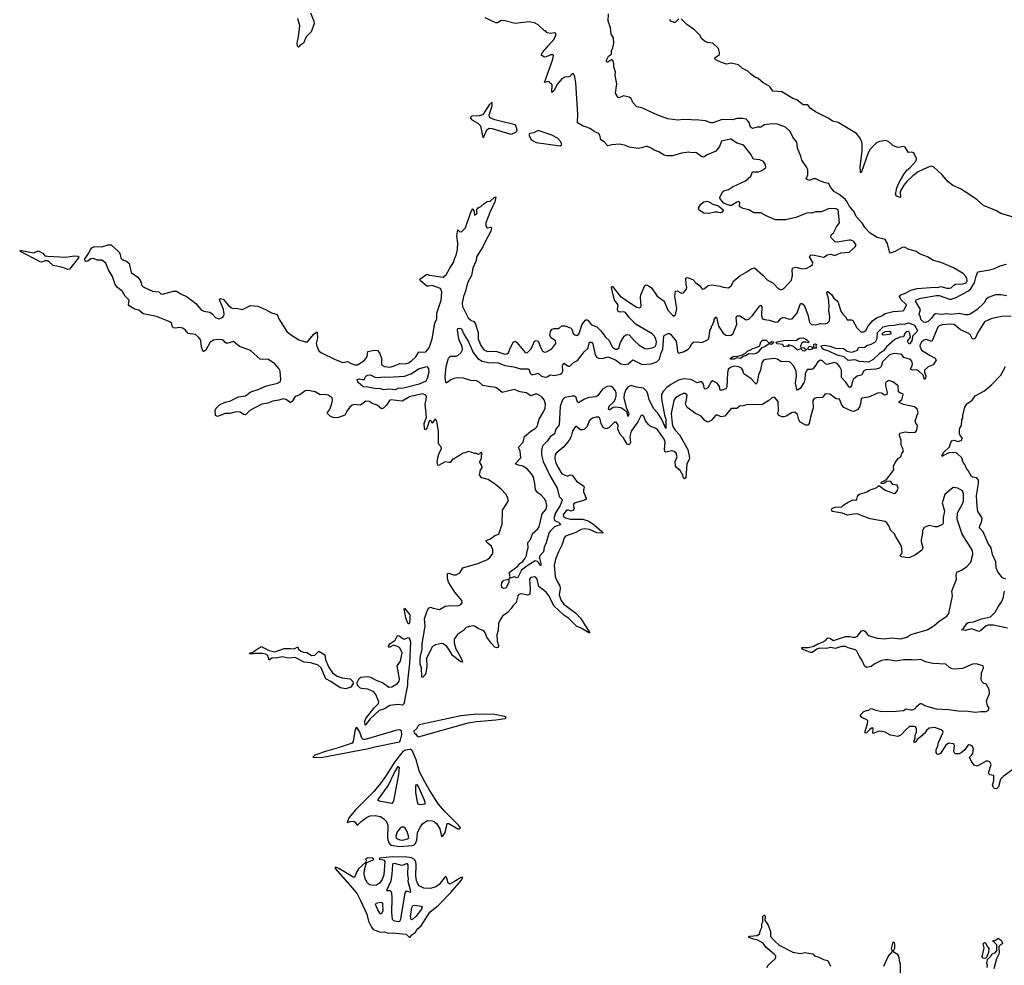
# Model space of a CAD drawing. Extents: x 2386897 to 2565480, y 579156 to 761880.
# Tile 95 of 191: x 2460083 to 2470781, y 678544 to 688811. Entities that reach past the tile are written whole.
import ezdxf

# ---------------------------------------------------------------- set-up
doc = ezdxf.new("R2010")
doc.units = 0

msp = doc.modelspace()

# ---------------------------------------------------------------- linework, layer by layer
at = {"layer": '0CON10XD'}
for points in [[(2463242, 688885), (2463278, 688795), (2463283, 688765), (2463251, 688679), (2463194, 688626), (2463165, 688558), (2463122, 688528), (2463120, 688515), (2463112, 688512), (2463103, 688523), (2463098, 688555), (2463114, 688626), (2463128, 688745), (2463104, 688824)], [(2466375, 685135), (2466415, 685132), (2466475, 685151), (2466555, 685118), (2466615, 685075), (2466655, 685067), (2466695, 685075), (2466745, 685117), (2466845, 685069), (2466945, 685075), (2467005, 685095), (2467035, 685126), (2467050, 685185), (2467071, 685235), (2467080, 685375), (2467085, 685383), (2467128, 685405), (2467145, 685404), (2467155, 685395), (2467215, 685321), (2467228, 685245), (2467229, 685205), (2467245, 685191), (2467301, 685209), (2467345, 685235), (2467366, 685255), (2467387, 685295), (2467405, 685309), (2467445, 685315), (2467495, 685308), (2467557, 685334), (2467570, 685350), (2467584, 685446), (2467598, 685465), (2467600, 685485), (2467610, 685495), (2467620, 685525), (2467630, 685535), (2467630, 685555), (2467645, 685580), (2467655, 685580), (2467676, 685485), (2467725, 685409), (2467755, 685386), (2467795, 685381), (2467815, 685386), (2467835, 685404), (2467865, 685475), (2467874, 685506), (2467868, 685575), (2467875, 685596), (2467906, 685596), (2467975, 685554), (2468005, 685558), (2468045, 685598), (2468125, 685706), (2468135, 685711), (2468146, 685696), (2468143, 685595), (2468153, 685565), (2468175, 685555), (2468230, 685550), (2468295, 685528), (2468325, 685532), (2468352, 685568), (2468375, 685578), (2468404, 685574), (2468445, 685558), (2468475, 685565), (2468525, 685622), (2468545, 685669), (2468565, 685730), (2468585, 685731), (2468605, 685711), (2468646, 685605), (2468664, 685524), (2468685, 685503), (2468735, 685497), (2468785, 685514), (2468835, 685510), (2468855, 685517), (2468880, 685540), (2468886, 685585), (2468875, 685655), (2468877, 685705), (2468870, 685785), (2468852, 685845), (2468855, 685860), (2468865, 685861), (2468905, 685826), (2468927, 685787), (2468971, 685751), (2469005, 685645), (2469025, 685614), (2469056, 685585), (2469075, 685552), (2469122, 685552), (2469135, 685546), (2469180, 685465), (2469222, 685422), (2469255, 685422), (2469278, 685435), (2469301, 685485), (2469348, 685542), (2469392, 685575), (2469449, 685595), (2469485, 685620), (2469575, 685642), (2469675, 685649), (2469691, 685655), (2469717, 685715), (2469658, 685775), (2469643, 685807), (2469657, 685823), (2469715, 685845), (2469764, 685876), (2469835, 685891), (2470025, 685908), (2470055, 685905), (2470093, 685913), (2470155, 685895), (2470185, 685895), (2470205, 685901), (2470232, 685928), (2470251, 685939), (2470335, 685945), (2470365, 685956), (2470376, 685975), (2470374, 686005), (2470364, 686024), (2470334, 686054), (2470228, 686118), (2470102, 686172), (2470005, 686201), (2469945, 686236), (2469867, 686267), (2469824, 686294), (2469735, 686321), (2469695, 686340), (2469672, 686338), (2469596, 686294), (2469545, 686276), (2469535, 686292), (2469513, 686383), (2469488, 686425), (2469399, 686445), (2469325, 686493), (2469267, 686555), (2469240, 686600), (2469171, 686675), (2469151, 686725), (2469095, 686791), (2469073, 686835), (2469052, 686862), (2468985, 686914), (2468935, 686943), (2468893, 686993), (2468874, 687034), (2468835, 687040), (2468785, 687059), (2468733, 687083), (2468705, 687084), (2468665, 687066), (2468638, 687075), (2468628, 687085), (2468647, 687127), (2468646, 687176), (2468636, 687206), (2468582, 687285), (2468570, 687330), (2468534, 687415), (2468525, 687480), (2468485, 687536), (2468456, 687596), (2468405, 687643), (2468315, 687676), (2468255, 687681), (2468175, 687670), (2468137, 687643), (2468095, 687644), (2468045, 687631), (2468024, 687644), (2468009, 687695), (2467994, 687715), (2467975, 687730), (2467935, 687739), (2467875, 687739), (2467833, 687724), (2467715, 687729), (2467615, 687691), (2467592, 687692), (2467534, 687714), (2467462, 687722), (2467295, 687729), (2467235, 687719), (2467125, 687735), (2467017, 687775), (2466843, 687853), (2466790, 687865), (2466745, 687913), (2466726, 687955), (2466705, 687970), (2466645, 687984), (2466595, 687963), (2466581, 687971), (2466558, 688015), (2466570, 688115), (2466552, 688205), (2466558, 688245), (2466538, 688295), (2466538, 688335), (2466527, 688367), (2466515, 688380), (2466475, 688352), (2466461, 688351), (2466454, 688364), (2466482, 688415), (2466512, 688438), (2466513, 688475), (2466529, 688505), (2466538, 688562), (2466534, 688614), (2466511, 688655), (2466503, 688723), (2466489, 688765), (2466476, 688795), (2466479, 688875)], [(2467325, 685938), (2467320, 686005), (2467335, 686011), (2467395, 685991), (2467430, 685955), (2467471, 685925), (2467493, 685893), (2467505, 685886), (2467525, 685891), (2467565, 685924), (2467605, 685934), (2467695, 685918), (2467725, 685906), (2467785, 685901), (2467815, 685923), (2467844, 685975), (2467908, 686032), (2467985, 686074), (2468032, 686108), (2468065, 686118), (2468157, 686037), (2468205, 685985), (2468271, 685951), (2468325, 685894), (2468345, 685883), (2468365, 685881), (2468385, 685892), (2468468, 685982), (2468480, 686035), (2468476, 686095), (2468484, 686116), (2468515, 686125), (2468585, 686108), (2468636, 686114), (2468676, 686134), (2468697, 686155), (2468700, 686175), (2468663, 686235), (2468682, 686258), (2468720, 686255), (2468815, 686232), (2468828, 686235), (2468855, 686257), (2468895, 686267), (2468935, 686250), (2469005, 686281), (2469095, 686288), (2469162, 686345), (2469172, 686365), (2469145, 686403), (2469115, 686418), (2469095, 686419), (2468965, 686394), (2468945, 686400), (2468905, 686438), (2468896, 686455), (2468901, 686475), (2468924, 686496), (2468959, 686561), (2468992, 686605), (2468975, 686746), (2468955, 686759), (2468878, 686762), (2468795, 686724), (2468734, 686726), (2468685, 686709), (2468655, 686716), (2468635, 686712), (2468516, 686664), (2468405, 686637), (2468295, 686640), (2468195, 686681), (2468135, 686716), (2468060, 686715), (2468005, 686748), (2467943, 686763), (2467916, 686776), (2467905, 686790), (2467906, 686826), (2467897, 686837), (2467875, 686831), (2467818, 686795), (2467795, 686794), (2467735, 686820), (2467692, 686865), (2467690, 686885), (2467724, 686945), (2467735, 686954), (2467785, 686966), (2467828, 686995), (2467969, 687061), (2468027, 687113), (2468045, 687158), (2468115, 687160), (2468155, 687178), (2468190, 687205), (2468186, 687235), (2468165, 687270), (2468125, 687288), (2468055, 687297), (2468025, 687355), (2467955, 687441), (2467935, 687453), (2467880, 687470), (2467842, 687492), (2467815, 687514), (2467805, 687514), (2467707, 687493), (2467686, 687434), (2467647, 687385), (2467545, 687339), (2467515, 687317), (2467495, 687323), (2467435, 687366), (2467415, 687370), (2467385, 687366), (2467354, 687374), (2467275, 687361), (2467175, 687332), (2467115, 687334), (2467085, 687341), (2467027, 687377), (2466975, 687393), (2466945, 687418), (2466905, 687433), (2466885, 687434), (2466855, 687422), (2466805, 687414), (2466706, 687426), (2466665, 687444), (2466605, 687460), (2466515, 687454), (2466475, 687441), (2466435, 687484), (2466397, 687507), (2466385, 687558), (2466374, 687575), (2466325, 687596), (2466285, 687628), (2466245, 687646), (2466205, 687656), (2466145, 687690), (2466149, 687785), (2466125, 688125), (2466115, 688190), (2466105, 688217), (2466095, 688227), (2466085, 688223), (2466055, 688190), (2466005, 688186), (2465975, 688170), (2465928, 688115), (2465885, 688039), (2465865, 688022), (2465870, 688105), (2465858, 688118), (2465845, 688120), (2465835, 688140), (2465785, 688130), (2465875, 688383), (2465882, 688422), (2465875, 688431), (2465855, 688430), (2465805, 688408), (2465786, 688406), (2465750, 688425), (2465764, 688455), (2465829, 688531), (2465885, 688598), (2465910, 688645), (2465910, 688665), (2465895, 688670), (2465855, 688660), (2465815, 688670), (2465795, 688690), (2465785, 688690), (2465716, 688756), (2465677, 688777), (2465615, 688787), (2465465, 688771), (2465355, 688799), (2465315, 688801), (2465275, 688779), (2465255, 688777), (2465141, 688831)], [(2467245, 688822), (2467205, 688782), (2467195, 688780), (2467156, 688796), (2467147, 688815)], [(2470878, 686668), (2470745, 686708), (2470695, 686735), (2470556, 686795), (2470485, 686855), (2470385, 686926), (2470305, 686976), (2470222, 687012), (2470172, 687052), (2470107, 687127), (2470013, 687213), (2469985, 687220), (2469946, 687205), (2469845, 687159), (2469788, 687115), (2469722, 687055), (2469688, 687015), (2469651, 686945), (2469654, 686886), (2469645, 686880), (2469614, 686894), (2469600, 686915), (2469615, 686985), (2469638, 687042), (2469688, 687132), (2469722, 687178), (2469757, 687205), (2469825, 687278), (2469828, 687305), (2469798, 687365), (2469775, 687374), (2469745, 687370), (2469735, 687374), (2469705, 687429), (2469685, 687434), (2469636, 687424), (2469615, 687429), (2469570, 687445), (2469527, 687487), (2469495, 687499), (2469425, 687489), (2469394, 687476), (2469325, 687404), (2469302, 687365), (2469225, 687150), (2469218, 687158), (2469216, 687215), (2469237, 687385), (2469238, 687455), (2469233, 687483), (2469214, 687524), (2469174, 687575), (2468976, 687695), (2468915, 687711), (2468875, 687737), (2468730, 687810), (2468671, 687851), (2468645, 687887), (2468595, 687886), (2468525, 687940), (2468485, 687956), (2468365, 688029), (2468265, 688037), (2468238, 688078), (2468223, 688093), (2468162, 688125), (2468105, 688172), (2468065, 688191), (2468023, 688223), (2467994, 688254), (2467935, 688282), (2467893, 688323), (2467815, 688340), (2467763, 688327), (2467708, 688345), (2467645, 688376), (2467636, 688385), (2467635, 688397), (2467686, 688435), (2467688, 688455), (2467675, 688499), (2467615, 688555), (2467555, 688564), (2467525, 688579), (2467494, 688605), (2467473, 688645), (2467415, 688701), (2467331, 688761), (2467270, 688820)], [(2465115, 687532), (2465125, 687540), (2465157, 687615), (2465185, 687635), (2465215, 687631), (2465415, 687569), (2465435, 687571), (2465475, 687590), (2465487, 687603), (2465481, 687645), (2465465, 687669), (2465244, 687724), (2465194, 687745), (2465186, 687755), (2465185, 687775), (2465215, 687880), (2465216, 687916), (2465185, 687888), (2465133, 687807), (2465110, 687780), (2465074, 687766), (2464996, 687764), (2464978, 687745), (2464994, 687725), (2465059, 687689), (2465089, 687659), (2465115, 687532)], [(2465955, 687440), (2465972, 687455), (2465962, 687485), (2465927, 687525), (2465866, 687556), (2465715, 687610), (2465666, 687584), (2465625, 687576), (2465620, 687570), (2465620, 687555), (2465636, 687515), (2465655, 687498), (2465695, 687479), (2465955, 687440)], [(2464875, 682460), (2464890, 682480), (2464888, 682505), (2464812, 682595), (2464741, 682705), (2464730, 682745), (2464732, 682798), (2464745, 682800), (2464795, 682784), (2464826, 682784), (2464864, 682806), (2464899, 682861), (2465060, 682905), (2465165, 682951), (2465193, 682975), (2465222, 683015), (2465222, 683055), (2465208, 683095), (2465160, 683135), (2465152, 683155), (2465198, 683175), (2465245, 683210), (2465290, 683225), (2465324, 683335), (2465330, 683485), (2465393, 683587), (2465380, 683635), (2465365, 683660), (2465315, 683713), (2465253, 683765), (2465172, 683818), (2465106, 683836), (2465079, 683865), (2465090, 683925), (2465107, 683947), (2465105, 683970), (2465082, 684005), (2465082, 684015), (2465102, 684045), (2465100, 684085), (2465108, 684095), (2465105, 684110), (2465085, 684110), (2465078, 684092), (2465065, 684090), (2465055, 684100), (2465025, 684100), (2464987, 684117), (2464955, 684122), (2464925, 684108), (2464900, 684105), (2464795, 684040), (2464785, 684040), (2464760, 684005), (2464745, 684002), (2464705, 684011), (2464635, 683970), (2464626, 683976), (2464620, 684005), (2464625, 684055), (2464636, 684095), (2464667, 684155), (2464662, 684175), (2464639, 684195), (2464633, 684213), (2464632, 684345), (2464615, 684450), (2464605, 684470), (2464595, 684470), (2464565, 684430), (2464560, 684445), (2464545, 684460), (2464535, 684458), (2464510, 684385), (2464495, 684360), (2464485, 684360), (2464480, 684375), (2464478, 684425), (2464503, 684497), (2464490, 684635), (2464501, 684689), (2464504, 684715), (2464497, 684735), (2464455, 684748), (2464318, 684715), (2464239, 684671), (2464115, 684684), (2464101, 684675), (2464070, 684625), (2464035, 684594), (2464015, 684586), (2463966, 684626), (2463913, 684643), (2463885, 684666), (2463845, 684669), (2463785, 684627), (2463717, 684633), (2463695, 684627), (2463668, 684602), (2463638, 684562), (2463615, 684516), (2463547, 684493), (2463495, 684489), (2463455, 684507), (2463426, 684535), (2463426, 684545), (2463449, 684575), (2463471, 684629), (2463482, 684675), (2463477, 684705), (2463435, 684735), (2463405, 684742), (2463348, 684738), (2463295, 684770), (2463275, 684775), (2463215, 684785), (2463185, 684783), (2463125, 684738), (2463075, 684720), (2463042, 684665), (2463025, 684653), (2462975, 684688), (2462946, 684694), (2462900, 684680), (2462835, 684670), (2462775, 684647), (2462715, 684637), (2462585, 684568), (2462538, 684522), (2462515, 684526), (2462479, 684549), (2462435, 684553), (2462365, 684535), (2462315, 684536), (2462234, 684504), (2462209, 684515), (2462208, 684568), (2462219, 684595), (2462255, 684629), (2462315, 684658), (2462365, 684671), (2462462, 684718), (2462535, 684728), (2462582, 684765), (2462605, 684775), (2462675, 684797), (2462765, 684836), (2462885, 684864), (2462915, 684883), (2462922, 684905), (2462912, 684995), (2462897, 685025), (2462855, 685074), (2462785, 685120), (2462696, 685126), (2462589, 685219), (2462472, 685262), (2462405, 685316), (2462335, 685296), (2462315, 685305), (2462300, 685325), (2462284, 685334), (2462235, 685340), (2462187, 685333), (2462151, 685309), (2462105, 685224), (2462085, 685208), (2462075, 685208), (2462057, 685257), (2462052, 685332), (2462031, 685361), (2461992, 685392), (2461915, 685405), (2461880, 685445), (2461852, 685462), (2461822, 685468), (2461771, 685461), (2461755, 685464), (2461744, 685475), (2461733, 685515), (2461715, 685531), (2461569, 685589), (2461425, 685616), (2461376, 685656), (2461335, 685668), (2461273, 685703), (2461264, 685715), (2461272, 685765), (2461230, 685810), (2461201, 685861), (2461145, 685905), (2461120, 685935), (2461092, 686022), (2461048, 686095), (2461019, 686169), (2460975, 686201), (2460925, 686199), (2460885, 686218), (2460856, 686214), (2460825, 686190), (2460805, 686185), (2460795, 686189), (2460790, 686215), (2460834, 686275), (2460851, 686315), (2460866, 686334), (2460895, 686347), (2460975, 686344), (2461045, 686366), (2461076, 686366), (2461161, 686291), (2461176, 686266), (2461183, 686223), (2461195, 686206), (2461245, 686188), (2461271, 686165), (2461295, 686065), (2461368, 686015), (2461394, 685975), (2461410, 685925), (2461425, 685910), (2461525, 685865), (2461593, 685855), (2461618, 685835), (2461635, 685830), (2461755, 685863), (2461785, 685865), (2461834, 685834), (2461903, 685803), (2461995, 685728), (2462055, 685662), (2462085, 685648), (2462150, 685635), (2462175, 685617), (2462209, 685579), (2462245, 685565), (2462285, 685576), (2462301, 685595), (2462306, 685615), (2462296, 685665), (2462256, 685764), (2462255, 685775), (2462265, 685785), (2462295, 685776), (2462355, 685706), (2462385, 685682), (2462403, 685675), (2462435, 685680), (2462505, 685664), (2462591, 685709), (2462671, 685701), (2462755, 685666), (2462818, 685628), (2462879, 685609), (2462899, 685565), (2462985, 685425), (2463025, 685392), (2463115, 685335), (2463185, 685314), (2463211, 685315), (2463275, 685394), (2463305, 685420), (2463315, 685420), (2463317, 685355), (2463305, 685295), (2463312, 685265), (2463335, 685215), (2463355, 685198), (2463510, 685120), (2463595, 685088), (2463645, 685101), (2463685, 685079), (2463725, 685065), (2463755, 685065), (2463821, 685109), (2463849, 685135), (2463857, 685155), (2463865, 685210), (2463935, 685223), (2463969, 685219), (2463994, 685195), (2464015, 685135), (2464014, 685065), (2464045, 685044), (2464105, 685039), (2464145, 685048), (2464215, 685079), (2464275, 685076), (2464308, 685085), (2464335, 685102), (2464388, 685152), (2464415, 685198), (2464425, 685204), (2464475, 685200), (2464494, 685205), (2464531, 685249), (2464563, 685347), (2464595, 685515), (2464615, 685565), (2464617, 685625), (2464664, 685765), (2464668, 685855), (2464655, 685891), (2464565, 685927), (2464525, 685917), (2464505, 685919), (2464438, 685975), (2464430, 685995), (2464505, 686048), (2464535, 686039), (2464685, 686017), (2464718, 686042), (2464757, 686113), (2464799, 686181), (2464807, 686215), (2464826, 686254), (2464841, 686315), (2464845, 686385), (2464832, 686465), (2464845, 686530), (2464862, 686512), (2464885, 686509), (2464927, 686553), (2464985, 686720), (2465005, 686760), (2465020, 686725), (2465025, 686690), (2465045, 686702), (2465052, 686715), (2465047, 686745), (2465065, 686770), (2465095, 686782), (2465128, 686815), (2465162, 686838), (2465195, 686840), (2465234, 686876), (2465258, 686888), (2465245, 686835), (2465191, 686719), (2465149, 686605), (2465146, 686576), (2465155, 686557), (2465165, 686553), (2465195, 686560), (2465207, 686557), (2465208, 686548), (2465202, 686515), (2465149, 686415), (2465114, 686345), (2465046, 686235), (2465042, 686195), (2465005, 686115), (2464992, 686035), (2464948, 685955), (2464926, 685864), (2464904, 685805), (2464891, 685735), (2464895, 685697), (2464956, 685575), (2464985, 685550), (2465016, 685535), (2465030, 685515), (2465065, 685415), (2465065, 685345), (2465094, 685274), (2465125, 685225), (2465165, 685209), (2465255, 685212), (2465355, 685180), (2465377, 685183), (2465395, 685194), (2465410, 685235), (2465445, 685309), (2465465, 685322), (2465485, 685308), (2465575, 685196), (2465595, 685194), (2465642, 685238), (2465675, 685321), (2465695, 685328), (2465712, 685322), (2465725, 685307), (2465740, 685255), (2465763, 685213), (2465785, 685202), (2465808, 685205), (2465863, 685237), (2465909, 685295), (2465905, 685326), (2465858, 685358), (2465842, 685382), (2465849, 685425), (2465868, 685452), (2465885, 685458), (2465942, 685458), (2465975, 685488), (2466005, 685489), (2466069, 685465), (2466081, 685451), (2466096, 685405), (2466115, 685388), (2466135, 685381), (2466146, 685385), (2466161, 685405), (2466195, 685505), (2466235, 685552), (2466245, 685554), (2466255, 685548), (2466295, 685499), (2466355, 685478), (2466398, 685432), (2466452, 685362), (2466485, 685331), (2466525, 685255), (2466555, 685234), (2466575, 685233), (2466593, 685247), (2466610, 685305), (2466635, 685351), (2466655, 685378), (2466676, 685394), (2466705, 685389), (2466764, 685324), (2466815, 685278), (2466875, 685242), (2466905, 685238), (2466965, 685251), (2466987, 685263), (2467000, 685285), (2467003, 685315), (2466995, 685347), (2466977, 685377), (2466955, 685399), (2466782, 685502), (2466706, 685576), (2466665, 685632), (2466645, 685638), (2466604, 685634), (2466585, 685644), (2466580, 685665), (2466584, 685715), (2466546, 685766), (2466525, 685855), (2466513, 685905), (2466515, 685916), (2466525, 685916), (2466608, 685808), (2466785, 685689), (2466815, 685682), (2466830, 685690), (2466836, 685705), (2466828, 685792), (2466832, 685825), (2466875, 685924), (2466885, 685932), (2466905, 685929), (2466949, 685899), (2467010, 685810), (2467085, 685755), (2467125, 685658), (2467175, 685603), (2467195, 685593), (2467210, 685605), (2467224, 685675), (2467202, 685805), (2467208, 685862), (2467225, 685868), (2467275, 685841), (2467295, 685846), (2467329, 685885), (2467332, 685905), (2467325, 685938)], [(2467575, 686707), (2467515, 686712), (2467465, 686743), (2467457, 686765), (2467485, 686808), (2467515, 686832), (2467545, 686840), (2467565, 686836), (2467615, 686810), (2467675, 686789), (2467730, 686745), (2467715, 686722), (2467695, 686713), (2467665, 686722), (2467635, 686722), (2467575, 686707)], [(2460605, 686100), (2460551, 686121), (2460445, 686143), (2460404, 686184), (2460385, 686192), (2460357, 686193), (2460325, 686177), (2460305, 686183), (2460083, 686297), (2460090, 686305), (2460104, 686306), (2460235, 686281), (2460285, 686300), (2460336, 686275), (2460357, 686247), (2460384, 686244), (2460585, 686234), (2460679, 686249), (2460714, 686244), (2460724, 686235), (2460721, 686225), (2460625, 686102), (2460605, 686100)], [(2470805, 685813), (2470745, 685825), (2470686, 685824), (2470606, 685795), (2470585, 685778), (2470562, 685738), (2470485, 685665), (2470405, 685611), (2470383, 685607), (2470355, 685606), (2470295, 685622), (2470205, 685612), (2470151, 685619), (2470105, 685610), (2470035, 685618), (2470015, 685608), (2469990, 685570), (2469955, 685536), (2469926, 685524), (2469905, 685527), (2469873, 685555), (2469871, 685581), (2469855, 685615), (2469869, 685665), (2469817, 685755), (2469825, 685769), (2469875, 685788), (2470045, 685818), (2470075, 685815), (2470185, 685777), (2470205, 685777), (2470257, 685795), (2470385, 685862), (2470415, 685885), (2470457, 685955), (2470474, 686025), (2470495, 686075), (2470625, 686096), (2470675, 686111), (2470735, 686139), (2470805, 686156)], [(2470855, 685592), (2470755, 685589), (2470645, 685567), (2470565, 685531), (2470495, 685414), (2470465, 685348), (2470455, 685341), (2470430, 685350), (2470412, 685385), (2470395, 685403), (2470305, 685443), (2470235, 685502), (2470205, 685506), (2470105, 685499), (2470075, 685488), (2470058, 685472), (2469995, 685316), (2469935, 685340), (2469905, 685331), (2469880, 685310), (2469866, 685285), (2469863, 685265), (2469883, 685223), (2469975, 685164), (2470028, 685138), (2470039, 685115), (2470007, 685063), (2469955, 685043), (2469915, 685006), (2469915, 684985), (2469930, 684945), (2469926, 684915), (2469915, 684904), (2469900, 684950), (2469845, 685001), (2469825, 685011), (2469785, 685006), (2469760, 685015), (2469781, 685055), (2469784, 685075), (2469776, 685105), (2469763, 685123), (2469691, 685145), (2469667, 685175), (2469655, 685181), (2469585, 685187), (2469535, 685171), (2469475, 685115), (2469459, 685095), (2469442, 685045), (2469425, 685029), (2469385, 685017), (2469275, 685010), (2469255, 685000), (2469229, 684951), (2469181, 684939), (2469143, 684907), (2469132, 684888), (2469122, 684838), (2469105, 684816), (2469095, 684821), (2469060, 684875), (2469013, 684925), (2469013, 685005), (2468995, 685041), (2468965, 685077), (2468935, 685088), (2468855, 685069), (2468839, 685075), (2468805, 685106), (2468785, 685116), (2468755, 685098), (2468723, 685047), (2468699, 685021), (2468685, 685014), (2468645, 685013), (2468635, 685006), (2468617, 684965), (2468615, 684905), (2468606, 684875), (2468563, 684807), (2468535, 684790), (2468525, 684799), (2468514, 684865), (2468524, 684945), (2468520, 684995), (2468495, 685051), (2468455, 685093), (2468435, 685100), (2468357, 685097), (2468316, 685125), (2468285, 685131), (2468185, 685122), (2468165, 685113), (2468145, 685084), (2468133, 685005), (2468111, 684955), (2468097, 684875), (2468085, 684854), (2468027, 684917), (2467951, 684965), (2467940, 685005), (2467925, 685026), (2467895, 685042), (2467845, 685049), (2467805, 685036), (2467782, 685015), (2467772, 684978), (2467765, 684824), (2467755, 684804), (2467715, 684787), (2467695, 684788), (2467685, 684829), (2467665, 684860), (2467615, 684889), (2467595, 684879), (2467561, 684815), (2467535, 684799), (2467522, 684805), (2467514, 684855), (2467495, 684878), (2467475, 684880), (2467445, 684869), (2467376, 684906), (2467299, 684911), (2467242, 684898), (2467158, 684852), (2467113, 684817), (2467073, 684773), (2467058, 684745), (2467055, 684695), (2467088, 684518), (2467102, 684475), (2467105, 684374), (2467058, 684478), (2467015, 684540), (2466973, 684585), (2466922, 684685), (2466913, 684735), (2466896, 684776), (2466860, 684810), (2466783, 684823), (2466725, 684840), (2466694, 684826), (2466669, 684791), (2466651, 684745), (2466648, 684705), (2466671, 684601), (2466702, 684535), (2466695, 684502), (2466679, 684549), (2466669, 684559), (2466615, 684597), (2466556, 684604), (2466531, 684599), (2466495, 684576), (2466485, 684575), (2466482, 684582), (2466486, 684615), (2466538, 684662), (2466557, 684695), (2466565, 684725), (2466562, 684762), (2466546, 684796), (2466529, 684819), (2466505, 684832), (2466465, 684828), (2466415, 684798), (2466365, 684732), (2466345, 684715), (2466265, 684708), (2466220, 684690), (2466155, 684650), (2466145, 684660), (2466128, 684708), (2466113, 684723), (2466085, 684725), (2466005, 684709), (2465982, 684685), (2465957, 684613), (2465946, 684414), (2465909, 684365), (2465892, 684315), (2465845, 684282), (2465814, 684235), (2465769, 684191), (2465759, 684171), (2465754, 684134), (2465752, 684085), (2465772, 684015), (2465842, 683862), (2465923, 683725), (2465944, 683635), (2465974, 683605), (2465976, 683595), (2465954, 683535), (2465906, 683455), (2465887, 683395), (2465900, 683370), (2465936, 683355), (2465960, 683335), (2465954, 683326), (2465895, 683305), (2465850, 683260), (2465834, 683235), (2465805, 683130), (2465781, 683085), (2465774, 683035), (2465732, 682988), (2465731, 682965), (2465747, 682905), (2465746, 682884), (2465735, 682887), (2465724, 682915), (2465709, 682929), (2465685, 682936), (2465595, 682882), (2465537, 682833), (2465495, 682753), (2465485, 682750), (2465455, 682762), (2465402, 682742), (2465412, 682765), (2465403, 682805), (2465415, 682821), (2465495, 682876), (2465518, 682905), (2465551, 682929), (2465575, 682965), (2465589, 682995), (2465595, 683045), (2465609, 683075), (2465604, 683135), (2465633, 683167), (2465657, 683235), (2465709, 683281), (2465726, 683305), (2465761, 683445), (2465802, 683498), (2465810, 683535), (2465804, 683574), (2465789, 683605), (2465745, 683654), (2465711, 683675), (2465687, 683705), (2465680, 683775), (2465664, 683845), (2465645, 683880), (2465595, 683935), (2465548, 683965), (2465503, 683973), (2465474, 683985), (2465471, 683991), (2465529, 684055), (2465519, 684125), (2465502, 684165), (2465505, 684175), (2465555, 684225), (2465567, 684285), (2465636, 684345), (2465685, 684371), (2465705, 684395), (2465726, 684475), (2465775, 684555), (2465792, 684595), (2465796, 684635), (2465783, 684685), (2465755, 684717), (2465705, 684746), (2465685, 684746), (2465635, 684729), (2465585, 684761), (2465522, 684772), (2465457, 684797), (2465325, 684762), (2465287, 684797), (2465255, 684817), (2465175, 684827), (2465115, 684839), (2465075, 684875), (2465045, 684890), (2464985, 684895), (2464905, 684919), (2464837, 684923), (2464805, 684917), (2464768, 684902), (2464725, 684867), (2464715, 684866), (2464713, 684873), (2464706, 684935), (2464716, 685045), (2464743, 685135), (2464765, 685159), (2464821, 685159), (2464845, 685166), (2464881, 685199), (2464894, 685225), (2464892, 685265), (2464869, 685305), (2464856, 685345), (2464841, 685439), (2464845, 685460), (2464865, 685463), (2464885, 685453), (2464908, 685395), (2464960, 685315), (2465009, 685199), (2465062, 685132), (2465109, 685105), (2465175, 685089), (2465285, 685085), (2465355, 685056), (2465453, 685043), (2465525, 685021), (2465605, 685021), (2465615, 685015), (2465630, 684975), (2465645, 684960), (2465665, 684959), (2465715, 684974), (2465752, 684942), (2465795, 684930), (2465813, 684935), (2465845, 684957), (2465895, 684949), (2465955, 684962), (2465972, 684975), (2465985, 684995), (2465981, 685055), (2465995, 685082), (2466045, 685051), (2466060, 685050), (2466101, 685089), (2466145, 685111), (2466215, 685205), (2466255, 685241), (2466275, 685311), (2466295, 685310), (2466312, 685292), (2466335, 685171), (2466355, 685145), (2466375, 685135)], [(2469305, 685093), (2469205, 685099), (2469165, 685119), (2469085, 685112), (2469040, 685150), (2468965, 685168), (2468875, 685212), (2468815, 685230), (2468802, 685242), (2468792, 685268), (2468803, 685275), (2468826, 685276), (2468886, 685266), (2468947, 685243), (2469035, 685242), (2469075, 685211), (2469117, 685203), (2469145, 685207), (2469185, 685224), (2469195, 685253), (2469264, 685256), (2469286, 685274), (2469333, 685287), (2469381, 685315), (2469400, 685350), (2469404, 685415), (2469466, 685475), (2469525, 685491), (2469585, 685494), (2469655, 685508), (2469695, 685505), (2469739, 685519), (2469805, 685494), (2469839, 685435), (2469835, 685425), (2469782, 685375), (2469779, 685335), (2469755, 685293), (2469745, 685292), (2469733, 685315), (2469734, 685326), (2469763, 685365), (2469755, 685405), (2469744, 685425), (2469715, 685423), (2469699, 685405), (2469685, 685367), (2469645, 685366), (2469591, 685339), (2469501, 685259), (2469467, 685215), (2469424, 685186), (2469355, 685121), (2469305, 685093)], [(2469465, 685390), (2469535, 685395), (2469552, 685405), (2469552, 685415), (2469535, 685424), (2469485, 685421), (2469452, 685405), (2469454, 685394), (2469465, 685390)], [(2467845, 685124), (2467806, 685126), (2467806, 685135), (2467834, 685156), (2467885, 685158), (2467938, 685172), (2467970, 685190), (2467995, 685217), (2468025, 685226), (2468045, 685242), (2468075, 685247), (2468118, 685265), (2468126, 685274), (2468136, 685314), (2468155, 685332), (2468192, 685332), (2468225, 685300), (2468255, 685316), (2468268, 685315), (2468278, 685305), (2468250, 685285), (2468225, 685293), (2468180, 685260), (2468142, 685248), (2468105, 685200), (2468085, 685188), (2468055, 685180), (2468005, 685182), (2467975, 685164), (2467944, 685156), (2467915, 685131), (2467875, 685141), (2467845, 685124)], [(2468605, 685214), (2468592, 685215), (2468580, 685225), (2468575, 685240), (2468535, 685223), (2468482, 685265), (2468435, 685280), (2468430, 685275), (2468440, 685265), (2468435, 685260), (2468418, 685268), (2468385, 685260), (2468373, 685285), (2468313, 685293), (2468297, 685305), (2468312, 685315), (2468385, 685329), (2468455, 685333), (2468515, 685328), (2468557, 685353), (2468597, 685357), (2468635, 685335), (2468657, 685313), (2468655, 685302), (2468625, 685310), (2468595, 685309), (2468576, 685295), (2468568, 685268), (2468572, 685252), (2468605, 685247), (2468630, 685225), (2468605, 685214)], [(2468665, 685226), (2468648, 685235), (2468658, 685262), (2468670, 685265), (2468705, 685250), (2468712, 685258), (2468713, 685287), (2468725, 685291), (2468739, 685285), (2468732, 685265), (2468742, 685245), (2468697, 685243), (2468685, 685232), (2468665, 685226)], [(2464165, 684792), (2464095, 684800), (2464035, 684794), (2463997, 684807), (2463955, 684803), (2463865, 684821), (2463814, 684824), (2463758, 684875), (2463750, 684905), (2463775, 684912), (2463806, 684904), (2463824, 684906), (2463845, 684941), (2463865, 684951), (2463895, 684954), (2463941, 684931), (2463966, 684926), (2464045, 684935), (2464085, 684931), (2464265, 684942), (2464335, 684965), (2464415, 685019), (2464505, 685045), (2464523, 685025), (2464530, 684985), (2464512, 684915), (2464495, 684888), (2464425, 684853), (2464266, 684814), (2464235, 684808), (2464200, 684810), (2464165, 684792)], [(2470797, 682737), (2470760, 682750), (2470710, 682815), (2470691, 682861), (2470689, 682925), (2470654, 683004), (2470640, 683075), (2470604, 683125), (2470551, 683251), (2470513, 683295), (2470514, 683315), (2470534, 683355), (2470540, 683395), (2470533, 683415), (2470495, 683472), (2470486, 683525), (2470479, 683645), (2470502, 683775), (2470500, 683810), (2470482, 683835), (2470435, 683844), (2470423, 683853), (2470390, 683915), (2470369, 683939), (2470353, 683983), (2470335, 684004), (2470319, 684055), (2470266, 684105), (2470249, 684109), (2470185, 684112), (2470119, 684081), (2470105, 684068), (2470102, 684075), (2470125, 684115), (2470185, 684172), (2470200, 684220), (2470212, 684238), (2470235, 684244), (2470275, 684230), (2470320, 684245), (2470322, 684272), (2470300, 684295), (2470293, 684313), (2470293, 684353), (2470298, 684375), (2470316, 684405), (2470320, 684465), (2470330, 684485), (2470331, 684515), (2470352, 684605), (2470375, 684640), (2470430, 684680), (2470465, 684728), (2470565, 684783), (2470645, 684852), (2470745, 684952), (2470794, 685045)], [(2470041, 681329), (2470175, 681322), (2470280, 681305), (2470387, 681303), (2470465, 681291), (2470525, 681300), (2470585, 681300), (2470605, 681309), (2470617, 681335), (2470600, 681365), (2470588, 681415), (2470620, 681495), (2470618, 681535), (2470588, 681595), (2470560, 681605), (2470541, 681621), (2470528, 681645), (2470534, 681715), (2470556, 681775), (2470553, 681795), (2470475, 681816), (2470435, 681814), (2470325, 681767), (2470235, 681760), (2470215, 681762), (2470185, 681778), (2470144, 681814), (2470005, 681819), (2469925, 681839), (2469875, 681863), (2469805, 681858), (2469775, 681862), (2469685, 681861), (2469605, 681846), (2469520, 681860), (2469485, 681862), (2469445, 681854), (2469375, 681817), (2469335, 681788), (2469285, 681778), (2469262, 681795), (2469238, 681855), (2469207, 681895), (2469178, 681955), (2469165, 681968), (2469085, 681990), (2469055, 682005), (2469015, 682007), (2468945, 681985), (2468895, 681993), (2468845, 681985), (2468775, 681986), (2468745, 681975), (2468695, 681939), (2468675, 681941), (2468585, 681977), (2468580, 681995), (2468654, 681994), (2468710, 682010), (2468755, 682036), (2468805, 682051), (2468840, 682070), (2468865, 682099), (2468885, 682096), (2468925, 682071), (2469055, 682115), (2469104, 682114), (2469135, 682105), (2469165, 682107), (2469185, 682119), (2469227, 682173), (2469239, 682179), (2469255, 682179), (2469265, 682172), (2469294, 682134), (2469311, 682121), (2469402, 682095), (2469475, 682090), (2469555, 682098), (2469655, 682087), (2469723, 682105), (2469766, 682134), (2469943, 682187), (2470015, 682229), (2470075, 682280), (2470155, 682333), (2470177, 682365), (2470218, 682555), (2470211, 682605), (2470262, 682735), (2470257, 682785), (2470265, 682813), (2470315, 682834), (2470375, 682875), (2470419, 682921), (2470438, 683005), (2470434, 683046), (2470324, 683225), (2470269, 683389), (2470273, 683457), (2470327, 683555), (2470336, 683584), (2470339, 683665), (2470325, 683696), (2470276, 683726), (2470225, 683732), (2470133, 683657), (2470106, 683565), (2470132, 683475), (2470116, 683406), (2470116, 683345), (2470109, 683331), (2470055, 683304), (2470025, 683306), (2469965, 683321), (2469912, 683298), (2469891, 683265), (2469891, 683235), (2469876, 683165), (2469876, 683145), (2469894, 683076), (2469885, 683050), (2469815, 683002), (2469755, 682971), (2469735, 682968), (2469665, 682978), (2469652, 682985), (2469650, 682995), (2469666, 683014), (2469671, 683029), (2469664, 683095), (2469597, 683205), (2469588, 683228), (2469547, 683265), (2469526, 683316), (2469505, 683348), (2469485, 683363), (2469323, 683393), (2469225, 683426), (2469186, 683446), (2469145, 683444), (2469075, 683431), (2469022, 683452), (2468912, 683472), (2468902, 683495), (2468915, 683509), (2468945, 683519), (2469017, 683523), (2469038, 683545), (2469085, 683574), (2469135, 683597), (2469170, 683595), (2469180, 683605), (2469186, 683634), (2469198, 683652), (2469216, 683664), (2469258, 683675), (2469288, 683685), (2469316, 683704), (2469395, 683731), (2469415, 683750), (2469425, 683750), (2469485, 683702), (2469585, 683668), (2469598, 683672), (2469618, 683695), (2469626, 683725), (2469617, 683757), (2469570, 683765), (2469545, 683800), (2469504, 683796), (2469465, 683773), (2469440, 683775), (2469453, 683795), (2469501, 683819), (2469563, 683897), (2469579, 683925), (2469578, 683965), (2469596, 684004), (2469630, 684050), (2469657, 684065), (2469668, 684102), (2469686, 684125), (2469680, 684155), (2469662, 684192), (2469659, 684245), (2469644, 684296), (2469647, 684323), (2469705, 684338), (2469755, 684328), (2469815, 684334), (2469832, 684355), (2469839, 684405), (2469819, 684429), (2469814, 684454), (2469846, 684545), (2469834, 684584), (2469806, 684606), (2469684, 684634), (2469640, 684655), (2469640, 684665), (2469667, 684683), (2469683, 684743), (2469680, 684750), (2469645, 684760), (2469632, 684772), (2469629, 684835), (2469570, 684880), (2469525, 684893), (2469495, 684877), (2469489, 684861), (2469490, 684835), (2469510, 684765), (2469505, 684743), (2469484, 684736), (2469445, 684756), (2469415, 684759), (2469305, 684711), (2469237, 684703), (2469226, 684694), (2469220, 684640), (2469206, 684605), (2469181, 684575), (2469145, 684558), (2469125, 684559), (2469039, 684599), (2469014, 684625), (2468990, 684690), (2468955, 684693), (2468885, 684744), (2468835, 684748), (2468805, 684709), (2468737, 684707), (2468715, 684698), (2468700, 684675), (2468706, 684596), (2468675, 684495), (2468662, 684425), (2468645, 684409), (2468625, 684409), (2468563, 684443), (2468547, 684467), (2468535, 684526), (2468505, 684549), (2468475, 684545), (2468412, 684508), (2468385, 684499), (2468365, 684499), (2468327, 684517), (2468321, 684535), (2468326, 684566), (2468323, 684665), (2468285, 684713), (2468255, 684707), (2468222, 684675), (2468145, 684631), (2467995, 684634), (2467945, 684620), (2467905, 684616), (2467875, 684590), (2467815, 684588), (2467745, 684508), (2467705, 684499), (2467665, 684516), (2467645, 684516), (2467595, 684459), (2467575, 684447), (2467555, 684443), (2467528, 684458), (2467487, 684507), (2467425, 684535), (2467335, 684600), (2467318, 684635), (2467328, 684682), (2467336, 684735), (2467315, 684753), (2467295, 684751), (2467255, 684734), (2467210, 684705), (2467190, 684675), (2467163, 684535), (2467172, 684425), (2467181, 684395), (2467204, 684355), (2467251, 684305), (2467344, 684144), (2467358, 684075), (2467359, 684045), (2467331, 683985), (2467321, 683835), (2467305, 683826), (2467295, 683834), (2467287, 683865), (2467260, 683915), (2467219, 683949), (2467208, 683965), (2467206, 684015), (2467227, 684065), (2467214, 684105), (2467195, 684123), (2467165, 684130), (2467105, 684115), (2467094, 684124), (2467090, 684145), (2467096, 684225), (2467086, 684255), (2467015, 684356), (2466993, 684373), (2466935, 684398), (2466915, 684415), (2466882, 684455), (2466865, 684503), (2466845, 684519), (2466830, 684510), (2466799, 684445), (2466727, 684343), (2466714, 684285), (2466720, 684220), (2466705, 684196), (2466684, 684204), (2466645, 684270), (2466606, 684306), (2466583, 684365), (2466584, 684414), (2466565, 684440), (2466545, 684442), (2466485, 684378), (2466455, 684369), (2466431, 684381), (2466412, 684402), (2466400, 684425), (2466385, 684486), (2466374, 684494), (2466345, 684496), (2466308, 684485), (2466270, 684455), (2466249, 684395), (2466217, 684363), (2466203, 684357), (2466178, 684358), (2466145, 684385), (2466125, 684397), (2466110, 684380), (2466088, 684345), (2466074, 684286), (2466054, 684246), (2465996, 684174), (2465911, 684105), (2465901, 684085), (2465899, 684051), (2465905, 684007), (2465925, 683960), (2465975, 683880), (2466035, 683856), (2466065, 683868), (2466085, 683864), (2466132, 683802), (2466214, 683745), (2466217, 683733), (2466208, 683705), (2466208, 683685), (2466237, 683615), (2466237, 683605), (2466224, 683596), (2466108, 683562), (2466097, 683545), (2466107, 683505), (2466102, 683485), (2466075, 683474), (2466045, 683487), (2466025, 683484), (2465989, 683435), (2465991, 683415), (2466015, 683401), (2466065, 683389), (2466202, 683388), (2466265, 683366), (2466325, 683328), (2466408, 683255), (2466418, 683245), (2466418, 683235), (2466355, 683240), (2466275, 683274), (2466225, 683284), (2466185, 683277), (2466125, 683242), (2466014, 683205), (2465999, 683185), (2465978, 683112), (2465938, 683035), (2465905, 682955), (2465890, 682885), (2465900, 682765), (2465915, 682725), (2465953, 682665), (2465954, 682635), (2465944, 682565), (2465965, 682505), (2465995, 682465), (2466125, 682366), (2466175, 682314), (2466278, 682152), (2466265, 682154), (2466185, 682205), (2466131, 682225), (2466048, 682308), (2465995, 682347), (2465885, 682446), (2465835, 682551), (2465803, 682595), (2465725, 682656), (2465707, 682735), (2465695, 682752), (2465675, 682762), (2465637, 682753), (2465623, 682737), (2465628, 682635), (2465624, 682575), (2465605, 682563), (2465535, 682577), (2465505, 682571), (2465494, 682555), (2465478, 682482), (2465442, 682448), (2465422, 682418), (2465383, 682375), (2465330, 682335), (2465302, 682295), (2465286, 682255), (2465280, 682180), (2465267, 682133), (2465272, 682065), (2465287, 682015), (2465287, 682005), (2465279, 681995), (2465265, 681991), (2465245, 681998), (2465205, 682041), (2465159, 682105), (2465140, 682155), (2465125, 682175), (2465065, 682200), (2465025, 682227), (2465005, 682231), (2464965, 682224), (2464935, 682210), (2464905, 682179), (2464840, 682135), (2464804, 682085), (2464804, 682046), (2464821, 681981), (2464885, 681870), (2464893, 681837), (2464875, 681840), (2464786, 681906), (2464747, 681975), (2464719, 682009), (2464685, 682034), (2464665, 682038), (2464601, 682025), (2464567, 682005), (2464503, 681877), (2464507, 681785), (2464493, 681705), (2464465, 681672), (2464453, 681673), (2464447, 681775), (2464433, 681815), (2464433, 681885), (2464455, 681975), (2464457, 682035), (2464487, 682225), (2464483, 682305), (2464505, 682383), (2464525, 682420), (2464545, 682433), (2464575, 682420), (2464645, 682408), (2464705, 682442), (2464771, 682449), (2464845, 682448), (2464875, 682460)], [(2465345, 682636), (2465324, 682644), (2465318, 682665), (2465322, 682695), (2465332, 682715), (2465345, 682724), (2465398, 682738), (2465399, 682705), (2465392, 682685), (2465365, 682640), (2465345, 682636)], [(2470815, 682206), (2470665, 682236), (2470605, 682237), (2470585, 682230), (2470525, 682178), (2470505, 682169), (2470425, 682199), (2470355, 682179), (2470317, 682185), (2470342, 682208), (2470373, 682255), (2470389, 682265), (2470445, 682274), (2470534, 682306), (2470631, 682329), (2470682, 682378), (2470713, 682437), (2470745, 682479), (2470767, 682525), (2470783, 682605)], [(2464315, 682250), (2464305, 682251), (2464295, 682266), (2464278, 682315), (2464261, 682415), (2464265, 682420), (2464321, 682351), (2464322, 682288), (2464315, 682250)], [(2463835, 681152), (2463833, 681193), (2463845, 681222), (2463935, 681339), (2463981, 681385), (2463986, 681405), (2463954, 681484), (2463932, 681512), (2463865, 681543), (2463795, 681550), (2463778, 681558), (2463755, 681583), (2463749, 681615), (2463773, 681657), (2463789, 681671), (2463865, 681679), (2463895, 681674), (2463965, 681635), (2464026, 681616), (2464095, 681564), (2464125, 681568), (2464187, 681605), (2464205, 681629), (2464210, 681655), (2464183, 681795), (2464222, 681845), (2464239, 681935), (2464212, 681992), (2464187, 682007), (2464145, 682019), (2464105, 681999), (2464095, 681998), (2464088, 682005), (2464105, 682033), (2464161, 682075), (2464187, 682123), (2464205, 682122), (2464245, 682091), (2464262, 682085), (2464305, 682102), (2464315, 682098), (2464329, 682055), (2464318, 681825), (2464295, 681628), (2464296, 681585), (2464255, 681384), (2464242, 681368), (2464195, 681376), (2464104, 681366), (2464045, 681330), (2463988, 681312), (2463891, 681219), (2463845, 681158), (2463835, 681152)], [(2463625, 681545), (2463564, 681555), (2463465, 681627), (2463409, 681655), (2463357, 681775), (2463325, 681803), (2463245, 681827), (2463175, 681835), (2463075, 681887), (2463005, 681880), (2462935, 681894), (2462865, 681879), (2462825, 681883), (2462795, 681858), (2462778, 681908), (2462752, 681922), (2462715, 681929), (2462635, 681929), (2462605, 681921), (2462580, 681925), (2462588, 681935), (2462608, 681942), (2462705, 682006), (2462793, 681963), (2462855, 681948), (2462955, 681982), (2463025, 681982), (2463065, 681980), (2463105, 682000), (2463114, 681975), (2463136, 681956), (2463165, 681943), (2463205, 681940), (2463255, 681908), (2463288, 681912), (2463335, 681954), (2463399, 681915), (2463407, 681865), (2463438, 681785), (2463480, 681720), (2463533, 681683), (2463585, 681664), (2463674, 681654), (2463702, 681625), (2463705, 681605), (2463681, 681565), (2463625, 681545)], [(2470955, 680728), (2470768, 680595), (2470740, 680565), (2470717, 680483), (2470695, 680461), (2470675, 680462), (2470663, 680475), (2470651, 680505), (2470667, 680547), (2470668, 680605), (2470625, 680613), (2470614, 680624), (2470614, 680644), (2470639, 680725), (2470625, 680752), (2470592, 680765), (2470485, 680707), (2470455, 680718), (2470423, 680755), (2470402, 680805), (2470426, 680824), (2470439, 680845), (2470446, 680895), (2470435, 680920), (2470415, 680934), (2470395, 680936), (2470385, 680929), (2470353, 680885), (2470311, 680849), (2470289, 680841), (2470255, 680840), (2470242, 680845), (2470231, 680865), (2470239, 680925), (2470235, 680942), (2470225, 680949), (2470175, 680954), (2470146, 680935), (2470087, 680843), (2470065, 680831), (2470051, 680835), (2470040, 680855), (2470041, 680885), (2470058, 680925), (2470067, 680963), (2470116, 681075), (2470114, 681085), (2470095, 681100), (2470026, 681126), (2469965, 681120), (2469934, 681095), (2469915, 681060), (2469900, 681055), (2469886, 681034), (2469836, 680995), (2469815, 680968), (2469805, 680962), (2469798, 680972), (2469812, 681015), (2469813, 681045), (2469827, 681075), (2469827, 681115), (2469815, 681134), (2469805, 681138), (2469752, 681135), (2469710, 681100), (2469662, 681045), (2469625, 681028), (2469545, 681042), (2469485, 681076), (2469455, 681084), (2469415, 681085), (2469361, 681061), (2469354, 681065), (2469356, 681115), (2469345, 681121), (2469320, 681105), (2469285, 681069), (2469270, 681065), (2469269, 681085), (2469296, 681165), (2469298, 681198), (2469289, 681209), (2469232, 681235), (2469220, 681255), (2469222, 681268), (2469255, 681300), (2469285, 681312), (2469310, 681315), (2469322, 681328), (2469335, 681332), (2469385, 681313), (2469455, 681299), (2469605, 681303), (2469685, 681312), (2469715, 681328), (2469764, 681316), (2469785, 681318), (2469818, 681335), (2469825, 681350), (2469865, 681388), (2469877, 681387), (2469925, 681360), (2470041, 681329)], [(2464415, 681025), (2464955, 681177), (2465045, 681192), (2465255, 681208), (2465358, 681225), (2465368, 681235), (2465352, 681245), (2465245, 681266), (2465052, 681272), (2464875, 681251), (2464692, 681212), (2464424, 681156), (2464409, 681141), (2464398, 681115), (2464365, 681085), (2464369, 681069), (2464386, 681055), (2464400, 681030), (2464415, 681025)], [(2463275, 680800), (2463375, 680805), (2463855, 680893), (2463943, 680917), (2464208, 680972), (2464222, 680988), (2464235, 681045), (2464231, 681085), (2464215, 681100), (2464182, 681098), (2463835, 680995), (2463815, 680997), (2463800, 681010), (2463777, 681075), (2463751, 681121), (2463745, 681126), (2463735, 681118), (2463724, 681086), (2463707, 680975), (2463695, 680955), (2463545, 680905), (2463415, 680870), (2463291, 680825), (2463268, 680805), (2463275, 680800)], [(2464215, 679834), (2464347, 679843), (2464369, 679851), (2464382, 679868), (2464397, 679903), (2464407, 679983), (2464434, 680045), (2464465, 680085), (2464515, 680115), (2464565, 680114), (2464586, 680106), (2464615, 680081), (2464648, 680025), (2464665, 679942), (2464685, 679954), (2464705, 679986), (2464727, 680083), (2464745, 680083), (2464845, 680027), (2464863, 680027), (2464871, 680035), (2464851, 680065), (2464704, 680214), (2464635, 680295), (2464534, 680444), (2464485, 680537), (2464428, 680645), (2464390, 680775), (2464346, 680875), (2464335, 680886), (2464325, 680886), (2464275, 680880), (2464245, 680866), (2464155, 680749), (2464058, 680592), (2463990, 680500), (2463929, 680431), (2463734, 680236), (2463659, 680145), (2463640, 680095), (2463674, 680106), (2463715, 680108), (2463728, 680098), (2463745, 680068), (2463755, 680067), (2463792, 680105), (2463851, 680149), (2463890, 680165), (2463945, 680171), (2464005, 680158), (2464041, 680135), (2464068, 680105), (2464083, 680065), (2464078, 679925), (2464092, 679872), (2464117, 679847), (2464215, 679834)], [(2464125, 680299), (2463988, 680325), (2463976, 680335), (2463978, 680345), (2464086, 680494), (2464154, 680636), (2464195, 680703), (2464205, 680695), (2464200, 680615), (2464145, 680331), (2464135, 680306), (2464125, 680299)], [(2464435, 680286), (2464417, 680295), (2464405, 680312), (2464387, 680425), (2464387, 680493), (2464395, 680510), (2464415, 680479), (2464475, 680346), (2464486, 680314), (2464485, 680294), (2464435, 680286)], [(2464245, 679904), (2464295, 679916), (2464309, 679925), (2464310, 679935), (2464293, 679995), (2464273, 680033), (2464255, 680042), (2464228, 680042), (2464217, 680033), (2464185, 679992), (2464170, 679945), (2464175, 679925), (2464215, 679907), (2464245, 679904)], [(2464315, 678848), (2464325, 678850), (2464344, 678876), (2464385, 678903), (2464402, 678935), (2464445, 678974), (2464540, 679120), (2464635, 679197), (2464769, 679335), (2464880, 679465), (2464896, 679496), (2464892, 679502), (2464871, 679495), (2464808, 679452), (2464755, 679425), (2464740, 679435), (2464725, 679489), (2464715, 679504), (2464705, 679504), (2464639, 679421), (2464606, 679394), (2464545, 679376), (2464475, 679380), (2464425, 679405), (2464405, 679434), (2464395, 679464), (2464388, 679515), (2464392, 679635), (2464388, 679668), (2464372, 679692), (2464339, 679709), (2464289, 679719), (2464135, 679720), (2463995, 679708), (2463990, 679695), (2464035, 679689), (2464051, 679671), (2464039, 679525), (2464021, 679475), (2463991, 679435), (2463961, 679415), (2463925, 679409), (2463885, 679419), (2463855, 679445), (2463836, 679485), (2463827, 679535), (2463829, 679581), (2463852, 679658), (2463905, 679683), (2463920, 679685), (2463930, 679695), (2463915, 679708), (2463865, 679712), (2463842, 679698), (2463848, 679685), (2463843, 679665), (2463765, 679590), (2463743, 679555), (2463725, 679505), (2463715, 679498), (2463550, 679595), (2463515, 679608), (2463508, 679605), (2463511, 679595), (2463700, 679380), (2463748, 679318), (2463787, 679247), (2463855, 679098), (2463873, 679023), (2463906, 678956), (2463923, 678933), (2464005, 678905), (2464045, 678906), (2464085, 678892), (2464135, 678895), (2464281, 678881), (2464315, 678848)], [(2464195, 679019), (2464215, 679023), (2464225, 679045), (2464270, 679330), (2464285, 679352), (2464325, 679339), (2464333, 679345), (2464305, 679455), (2464308, 679485), (2464301, 679525), (2464305, 679636), (2464296, 679645), (2464285, 679645), (2464235, 679629), (2464155, 679650), (2464138, 679645), (2464134, 679635), (2464128, 679535), (2464114, 679456), (2464068, 679355), (2464105, 679356), (2464117, 679347), (2464122, 679332), (2464127, 679275), (2464122, 679115), (2464129, 679045), (2464145, 679029), (2464195, 679019)], [(2464005, 679101), (2463995, 679111), (2463975, 679147), (2463950, 679205), (2463955, 679219), (2464005, 679228), (2464016, 679226), (2464024, 679215), (2464027, 679135), (2464015, 679104), (2464005, 679101)], [(2464345, 679039), (2464335, 679042), (2464328, 679075), (2464345, 679170), (2464355, 679194), (2464374, 679196), (2464447, 679185), (2464456, 679175), (2464448, 679155), (2464387, 679075), (2464355, 679044), (2464345, 679039)], [(2468200, 678520), (2468216, 678545), (2468290, 678615), (2468298, 678635), (2468297, 678647), (2468282, 678665), (2468191, 678741), (2468162, 678785), (2468095, 678822), (2468055, 678829), (2468010, 678845), (2468004, 678855), (2468015, 678861), (2468095, 678869), (2468122, 678885), (2468133, 678927), (2468148, 678955), (2468148, 678995), (2468158, 679015), (2468159, 679075), (2468175, 679092), (2468183, 679075), (2468178, 679035), (2468215, 678978), (2468239, 678909), (2468242, 678855), (2468286, 678805), (2468335, 678763), (2468482, 678685), (2468565, 678672), (2468615, 678684), (2468699, 678669), (2468718, 678645), (2468765, 678631), (2468816, 678606), (2468863, 678595), (2468894, 678534)], [(2469575, 678698), (2469565, 678698), (2469554, 678725), (2469575, 678800), (2469585, 678790), (2469589, 678765), (2469589, 678725), (2469575, 678698)], [(2470565, 678617), (2470552, 678622), (2470541, 678635), (2470562, 678732), (2470550, 678775), (2470565, 678790), (2470578, 678788), (2470590, 678755), (2470612, 678725), (2470609, 678681), (2470585, 678622), (2470565, 678617)], [(2470595, 678520), (2470597, 678545), (2470590, 678565), (2470600, 678605), (2470640, 678645), (2470647, 678663), (2470685, 678683), (2470698, 678705), (2470698, 678765), (2470675, 678792), (2470652, 678808), (2470685, 678817), (2470715, 678840), (2470747, 678815), (2470762, 678785), (2470760, 678775), (2470742, 678768), (2470723, 678747), (2470720, 678725), (2470726, 678685), (2470722, 678665), (2470696, 678615), (2470667, 678505)], [(2469472, 678535), (2469519, 678641), (2469565, 678692), (2469575, 678693), (2469611, 678671), (2469630, 678645), (2469643, 678573), (2469650, 678565), (2469648, 678455)]]:
    msp.add_lwpolyline(points, dxfattribs=at)

doc.saveas('drawing.dxf')
